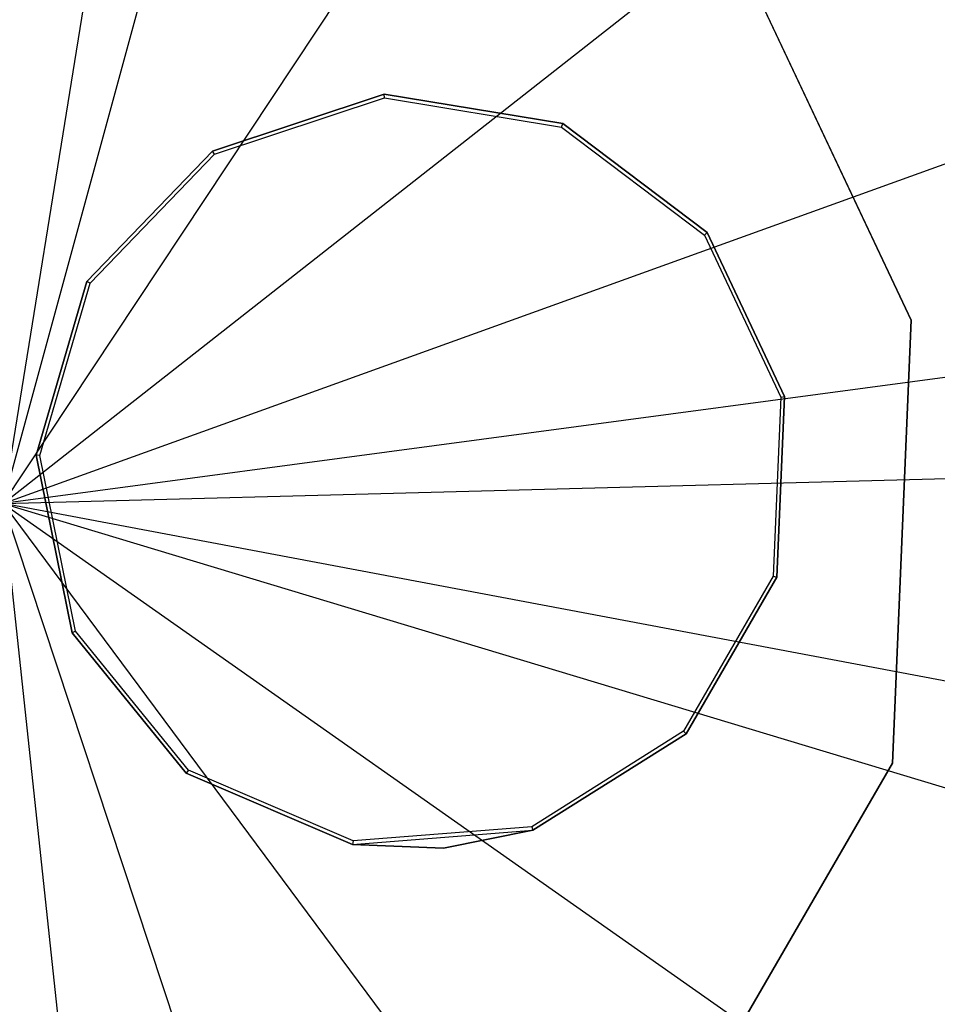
# Model space of a CAD drawing. Extents: x 0.1 to 16.1, y -3 to 3.
# Tile 33 of 65: x 8.084 to 8.327, y -0.132 to 0.128. Entities that reach past the tile are written whole.
import ezdxf

# ---------------------------------------------------------------- set-up
doc = ezdxf.new("R2010")
doc.units = 0
doc.header["$LTSCALE"] = 2.54
doc.layers.get('0').update_dxf_attribs({"color": 13, "linetype": 'CONTINUOUS'})

# ---------------------------------------------------------------- blocks, each defined once
blk = doc.blocks.new('DROPS_WOOD_D_PM_STL')
at = {"color": 0}
for p, q in [((8.12757, 0.29525, 2.19005), (8.08, 0, 2.18815)), ((8.12757, 0.29525, 2.19005), (8.08, 0, 2.18815)), ((8.08, 0, 2.18815), (8.15868, 0.28852, 2.19005)), ((8.08, 0, 2.18815), (8.15868, 0.28852, 2.19005)), ((8.08, 0, 2.18815), (8.24532, 0.24921, 2.19005)), ((8.08, 0, 2.18815), (8.24532, 0.24921, 2.19005)), ((8.08, 0, 2.18815), (8.31522, 0.18467, 2.19005)), ((8.08, 0, 2.18815), (8.31522, 0.18467, 2.19005)), ((8.32015, 0.0485, 215.55796), (8.2701, 0.15455, 215.55796)), ((8.2701, 0.15455, 14.55795), (8.32015, 0.0485, 14.55795)), ((8.32015, 0.0485, 215.55796), (8.2701, 0.15455, 215.55796)), ((8.2701, 0.15455, 14.55795), (8.32015, 0.0485, 14.55795)), ((8.13537, 0.09317, 215.55796), (8.1808, 0.10823, 215.55796)), ((8.1808, 0.10823, 14.55795), (8.13537, 0.09317, 14.55795)), ((8.1808, 0.10823, 14.55795), (8.13537, 0.09317, 14.55795)), ((8.13537, 0.09317, 215.55796), (8.1808, 0.10823, 215.55796)), ((8.1808, 0.10823, 14.55795), (8.13537, 0.09317, 14.55795)), ((8.1808, 0.10823, 14.55795), (8.13537, 0.09317, 14.55795)), ((8.1359, 0.09232, 214.55796), (8.18088, 0.10724, 214.55796)), ((8.1359, 0.09232, 214.55796), (8.18088, 0.10724, 214.55796)), ((8.1808, 0.10823, 215.55796), (8.22803, 0.10046, 215.55796)), ((8.22803, 0.10046, 14.55795), (8.1808, 0.10823, 14.55795)), ((8.1808, 0.10823, 215.55796), (8.1808, 0.10823, 14.55795)), ((8.22803, 0.10046, 14.55795), (8.1808, 0.10823, 14.55795)), ((8.1808, 0.10823, 215.55796), (8.22803, 0.10046, 215.55796)), ((8.1808, 0.10823, 215.55796), (8.1808, 0.10823, 14.55795)), ((8.22803, 0.10046, 14.55795), (8.1808, 0.10823, 14.55795)), ((8.18088, 0.10724, 214.55796), (8.1808, 0.10823, 14.55795)), ((8.18088, 0.10724, 214.55796), (8.1808, 0.10823, 14.55795)), ((8.22803, 0.10046, 14.55795), (8.1808, 0.10823, 14.55795)), ((8.18088, 0.10724, 214.55796), (8.22763, 0.09954, 214.55796)), ((8.18088, 0.10724, 214.55796), (8.22763, 0.09954, 214.55796)), ((8.08, 0, 2.18815), (8.36132, 0.10145, 2.19005)), ((8.08, 0, 2.18815), (8.36132, 0.10145, 2.19005)), ((8.22763, 0.09954, 214.55796), (8.22803, 0.10046, 14.55795)), ((8.22763, 0.09954, 214.55796), (8.22803, 0.10046, 14.55795)), ((8.22763, 0.09954, 214.55796), (8.26545, 0.07099, 214.55796)), ((8.22763, 0.09954, 214.55796), (8.26545, 0.07099, 214.55796)), ((8.22803, 0.10046, 215.55796), (8.26623, 0.07162, 215.55796)), ((8.26623, 0.07162, 14.55795), (8.22803, 0.10046, 14.55795)), ((8.22803, 0.10046, 14.55795), (8.22803, 0.10046, 215.55796)), ((8.22803, 0.10046, 14.55795), (8.22803, 0.10046, 215.55796)), ((8.26623, 0.07162, 14.55795), (8.22803, 0.10046, 14.55795)), ((8.22803, 0.10046, 215.55796), (8.26623, 0.07162, 215.55796)), ((8.26623, 0.07162, 14.55795), (8.22803, 0.10046, 14.55795)), ((8.26623, 0.07162, 14.55795), (8.22803, 0.10046, 14.55795)), ((8.10214, 0.05872, 215.55796), (8.13537, 0.09317, 215.55796)), ((8.13537, 0.09317, 14.55795), (8.10214, 0.05872, 14.55795)), ((8.13537, 0.09317, 14.55795), (8.10214, 0.05872, 14.55795)), ((8.10214, 0.05872, 215.55796), (8.13537, 0.09317, 215.55796)), ((8.13537, 0.09317, 14.55795), (8.10214, 0.05872, 14.55795)), ((8.13537, 0.09317, 14.55795), (8.10214, 0.05872, 14.55795)), ((8.10301, 0.05822, 214.55796), (8.1359, 0.09232, 214.55796)), ((8.10301, 0.05822, 214.55796), (8.1359, 0.09232, 214.55796)), ((8.13537, 0.09317, 14.55795), (8.13537, 0.09317, 215.55796)), ((8.13537, 0.09317, 14.55795), (8.13537, 0.09317, 215.55796)), ((8.1359, 0.09232, 214.55796), (8.13537, 0.09317, 14.55795)), ((8.1359, 0.09232, 214.55796), (8.13537, 0.09317, 14.55795)), ((8.26545, 0.07099, 214.55796), (8.26623, 0.07162, 14.55795)), ((8.26545, 0.07099, 214.55796), (8.26623, 0.07162, 14.55795)), ((8.26545, 0.07099, 214.55796), (8.28568, 0.02814, 214.55796)), ((8.26545, 0.07099, 214.55796), (8.28568, 0.02814, 214.55796)), ((8.26623, 0.07162, 215.55796), (8.28666, 0.02834, 215.55796)), ((8.28666, 0.02834, 14.55795), (8.26623, 0.07162, 14.55795)), ((8.26623, 0.07162, 14.55795), (8.26623, 0.07162, 215.55796)), ((8.26623, 0.07162, 14.55795), (8.26623, 0.07162, 215.55796)), ((8.28666, 0.02834, 14.55795), (8.26623, 0.07162, 14.55795)), ((8.26623, 0.07162, 215.55796), (8.28666, 0.02834, 215.55796)), ((8.28666, 0.02834, 14.55795), (8.26623, 0.07162, 14.55795)), ((8.28666, 0.02834, 14.55795), (8.26623, 0.07162, 14.55795)), ((8.08873, 0.01278, 215.55796), (8.10214, 0.05872, 215.55796)), ((8.10214, 0.05872, 14.55795), (8.08873, 0.01278, 14.55795)), ((8.10214, 0.05872, 14.55795), (8.08873, 0.01278, 14.55795)), ((8.08873, 0.01278, 215.55796), (8.10214, 0.05872, 215.55796)), ((8.10214, 0.05872, 14.55795), (8.08873, 0.01278, 14.55795)), ((8.10214, 0.05872, 14.55795), (8.08873, 0.01278, 14.55795)), ((8.08973, 0.01273, 214.55796), (8.10301, 0.05822, 214.55796)), ((8.08973, 0.01273, 214.55796), (8.10301, 0.05822, 214.55796)), ((8.10214, 0.05872, 14.55795), (8.10214, 0.05872, 215.55796)), ((8.10214, 0.05872, 14.55795), (8.10214, 0.05872, 215.55796)), ((8.10301, 0.05822, 214.55796), (8.10214, 0.05872, 14.55795)), ((8.10301, 0.05822, 214.55796), (8.10214, 0.05872, 14.55795)), ((8.31518, -0.06866, 215.55796), (8.32015, 0.0485, 215.55796)), ((8.32015, 0.0485, 14.55795), (8.31518, -0.06866, 14.55795)), ((8.31518, -0.06866, 215.55796), (8.32015, 0.0485, 215.55796)), ((8.32015, 0.0485, 14.55795), (8.31518, -0.06866, 14.55795)), ((8.32015, 0.0485, 215.55796), (8.32015, 0.0485, 14.55795)), ((8.32015, 0.0485, 215.55796), (8.32015, 0.0485, 14.55795)), ((8.37641, 0.03969, 2.19005), (8.08, 0, 2.18815)), ((8.37641, 0.03969, 2.19005), (8.08, 0, 2.18815)), ((8.28568, 0.02814, 214.55796), (8.28367, -0.0192, 214.55796)), ((8.28568, 0.02814, 214.55796), (8.28367, -0.0192, 214.55796)), ((8.28666, 0.02834, 215.55796), (8.28463, -0.01948, 215.55796)), ((8.28463, -0.01948, 14.55795), (8.28666, 0.02834, 14.55795)), ((8.28463, -0.01948, 14.55795), (8.28666, 0.02834, 14.55795)), ((8.28666, 0.02834, 215.55796), (8.28463, -0.01948, 215.55796)), ((8.28463, -0.01948, 14.55795), (8.28666, 0.02834, 14.55795)), ((8.28463, -0.01948, 14.55795), (8.28666, 0.02834, 14.55795)), ((8.28568, 0.02814, 214.55796), (8.28666, 0.02834, 14.55795)), ((8.28568, 0.02814, 214.55796), (8.28666, 0.02834, 14.55795)), ((8.28666, 0.02834, 14.55795), (8.28666, 0.02834, 215.55796)), ((8.28666, 0.02834, 14.55795), (8.28666, 0.02834, 215.55796)), ((8.0982, -0.03414, 215.55796), (8.08873, 0.01278, 215.55796)), ((8.08873, 0.01278, 14.55795), (8.0982, -0.03414, 14.55795)), ((8.08873, 0.01278, 14.55795), (8.0982, -0.03414, 14.55795)), ((8.08873, 0.01278, 14.55795), (8.08873, 0.01278, 215.55796)), ((8.0982, -0.03414, 215.55796), (8.08873, 0.01278, 215.55796)), ((8.08873, 0.01278, 14.55795), (8.08873, 0.01278, 215.55796)), ((8.08973, 0.01273, 214.55796), (8.08873, 0.01278, 14.55795)), ((8.08873, 0.01278, 14.55795), (8.0982, -0.03414, 14.55795)), ((8.08973, 0.01273, 214.55796), (8.08873, 0.01278, 14.55795)), ((8.08873, 0.01278, 14.55795), (8.0982, -0.03414, 14.55795)), ((8.09911, -0.03371, 214.55796), (8.08973, 0.01273, 214.55796)), ((8.09911, -0.03371, 214.55796), (8.08973, 0.01273, 214.55796)), ((8.08, 0, 2.18815), (8.37895, 0.00796, 2.19005)), ((8.08, 0, 2.18815), (8.37895, 0.00796, 2.19005)), ((8.11179, -0.29736, 2.19005), (8.08, 0, 2.18815)), ((8.37388, -0.05541, 2.19005), (8.08, 0, 2.18815)), ((8.08, 0, 2.18815), (8.25835, -0.24006, 2.19005)), ((8.08, 0, 2.18815), (8.32472, -0.17189, 2.19005)), ((8.08, 0, 2.18815), (8.32472, -0.17189, 2.19005)), ((8.08, 0, 2.18815), (8.36632, -0.08633, 2.19005)), ((8.11179, -0.29736, 2.19005), (8.08, 0, 2.18815)), ((8.08, 0, 2.18815), (8.17393, -0.28392, 2.19005)), ((8.08, 0, 2.18815), (8.36632, -0.08633, 2.19005)), ((8.37388, -0.05541, 2.19005), (8.08, 0, 2.18815)), ((8.08, 0, 2.18815), (8.17393, -0.28392, 2.19005)), ((8.08, 0, 2.18815), (8.25835, -0.24006, 2.19005)), ((8.28367, -0.0192, 214.55796), (8.25989, -0.06019, 214.55796)), ((8.28367, -0.0192, 214.55796), (8.25989, -0.06019, 214.55796)), ((8.28463, -0.01948, 215.55796), (8.26061, -0.06088, 215.55796)), ((8.26061, -0.06088, 14.55795), (8.28463, -0.01948, 14.55795)), ((8.26061, -0.06088, 14.55795), (8.28463, -0.01948, 14.55795)), ((8.28463, -0.01948, 215.55796), (8.26061, -0.06088, 215.55796)), ((8.26061, -0.06088, 14.55795), (8.28463, -0.01948, 14.55795)), ((8.26061, -0.06088, 14.55795), (8.28463, -0.01948, 14.55795)), ((8.28367, -0.0192, 214.55796), (8.28463, -0.01948, 14.55795)), ((8.28367, -0.0192, 214.55796), (8.28463, -0.01948, 14.55795)), ((8.28463, -0.01948, 14.55795), (8.28463, -0.01948, 215.55796)), ((8.28463, -0.01948, 14.55795), (8.28463, -0.01948, 215.55796)), ((8.09911, -0.03371, 214.55796), (8.0982, -0.03414, 14.55795)), ((8.09911, -0.03371, 214.55796), (8.0982, -0.03414, 14.55795)), ((8.129, -0.07048, 214.55796), (8.09911, -0.03371, 214.55796)), ((8.129, -0.07048, 214.55796), (8.09911, -0.03371, 214.55796)), ((8.1284, -0.07128, 215.55796), (8.0982, -0.03414, 215.55796)), ((8.0982, -0.03414, 14.55795), (8.1284, -0.07128, 14.55795)), ((8.0982, -0.03414, 14.55795), (8.1284, -0.07128, 14.55795)), ((8.0982, -0.03414, 14.55795), (8.0982, -0.03414, 215.55796)), ((8.1284, -0.07128, 215.55796), (8.0982, -0.03414, 215.55796)), ((8.0982, -0.03414, 14.55795), (8.0982, -0.03414, 215.55796)), ((8.0982, -0.03414, 14.55795), (8.1284, -0.07128, 14.55795)), ((8.0982, -0.03414, 14.55795), (8.1284, -0.07128, 14.55795)), ((8.25989, -0.06019, 214.55796), (8.21979, -0.08543, 214.55796)), ((8.25989, -0.06019, 214.55796), (8.21979, -0.08543, 214.55796)), ((8.26061, -0.06088, 215.55796), (8.2201, -0.08638, 215.55796)), ((8.2201, -0.08638, 14.55795), (8.26061, -0.06088, 14.55795)), ((8.2201, -0.08638, 14.55795), (8.26061, -0.06088, 14.55795)), ((8.26061, -0.06088, 215.55796), (8.2201, -0.08638, 215.55796)), ((8.2201, -0.08638, 14.55795), (8.26061, -0.06088, 14.55795)), ((8.2201, -0.08638, 14.55795), (8.26061, -0.06088, 14.55795)), ((8.25989, -0.06019, 214.55796), (8.26061, -0.06088, 14.55795)), ((8.25989, -0.06019, 214.55796), (8.26061, -0.06088, 14.55795)), ((8.26061, -0.06088, 14.55795), (8.26061, -0.06088, 215.55796)), ((8.26061, -0.06088, 14.55795), (8.26061, -0.06088, 215.55796)), ((8.25634, -0.17009, 215.55796), (8.31518, -0.06866, 215.55796)), ((8.31518, -0.06866, 14.55795), (8.25634, -0.17009, 14.55795)), ((8.25634, -0.17009, 215.55796), (8.31518, -0.06866, 215.55796)), ((8.31518, -0.06866, 14.55795), (8.25634, -0.17009, 14.55795)), ((8.31518, -0.06866, 215.55796), (8.31518, -0.06866, 14.55795)), ((8.31518, -0.06866, 215.55796), (8.31518, -0.06866, 14.55795)), ((8.129, -0.07048, 214.55796), (8.1284, -0.07128, 14.55795)), ((8.129, -0.07048, 214.55796), (8.1284, -0.07128, 14.55795)), ((8.17239, -0.09013, 215.55796), (8.1284, -0.07128, 215.55796)), ((8.1284, -0.07128, 14.55795), (8.17239, -0.09013, 14.55795)), ((8.1284, -0.07128, 14.55795), (8.17239, -0.09013, 14.55795)), ((8.1284, -0.07128, 14.55795), (8.1284, -0.07128, 215.55796)), ((8.17239, -0.09013, 215.55796), (8.1284, -0.07128, 215.55796)), ((8.1284, -0.07128, 14.55795), (8.1284, -0.07128, 215.55796)), ((8.1284, -0.07128, 14.55795), (8.17239, -0.09013, 14.55795)), ((8.1284, -0.07128, 14.55795), (8.17239, -0.09013, 14.55795)), ((8.17255, -0.08914, 214.55796), (8.129, -0.07048, 214.55796)), ((8.17255, -0.08914, 214.55796), (8.129, -0.07048, 214.55796)), ((8.21979, -0.08543, 214.55796), (8.17255, -0.08914, 214.55796)), ((8.21979, -0.08543, 214.55796), (8.17255, -0.08914, 214.55796)), ((8.21979, -0.08543, 214.55796), (8.2201, -0.08638, 14.55795)), ((8.21979, -0.08543, 214.55796), (8.2201, -0.08638, 14.55795)), ((8.17239, -0.09013, 14.55795), (8.2201, -0.08638, 14.55795)), ((8.17239, -0.09013, 14.55795), (8.2201, -0.08638, 14.55795)), ((8.2201, -0.08638, 215.55796), (8.19647, -0.09115, 215.55796)), ((8.19647, -0.09115, 14.55795), (8.2201, -0.08638, 14.55795)), ((8.19647, -0.09115, 14.55795), (8.2201, -0.08638, 14.55795)), ((8.2201, -0.08638, 215.55796), (8.19647, -0.09115, 215.55796)), ((8.2201, -0.08638, 14.55795), (8.2201, -0.08638, 215.55796)), ((8.2201, -0.08638, 14.55795), (8.2201, -0.08638, 215.55796)), ((8.17255, -0.08914, 214.55796), (8.17239, -0.09013, 14.55795)), ((8.17255, -0.08914, 214.55796), (8.17239, -0.09013, 14.55795)), ((8.19647, -0.09115, 215.55796), (8.17239, -0.09013, 215.55796)), ((8.17239, -0.09013, 14.55795), (8.19647, -0.09115, 14.55795)), ((8.17239, -0.09013, 14.55795), (8.19647, -0.09115, 14.55795)), ((8.17239, -0.09013, 14.55795), (8.17239, -0.09013, 215.55796)), ((8.19647, -0.09115, 215.55796), (8.17239, -0.09013, 215.55796)), ((8.17239, -0.09013, 14.55795), (8.17239, -0.09013, 215.55796)), ((8.19647, -0.09115, 14.55795), (8.19647, -0.09115, 215.55796)), ((8.19647, -0.09115, 14.55795), (8.19647, -0.09115, 215.55796))]:
    blk.add_line(p, q, dxfattribs=at)

msp = doc.modelspace()

# ---------------------------------------------------------------- block references
at = {"color": 250}
msp.add_blockref('DROPS_WOOD_D_PM_STL', (0, 0), dxfattribs=at)

doc.saveas('drawing.dxf')
